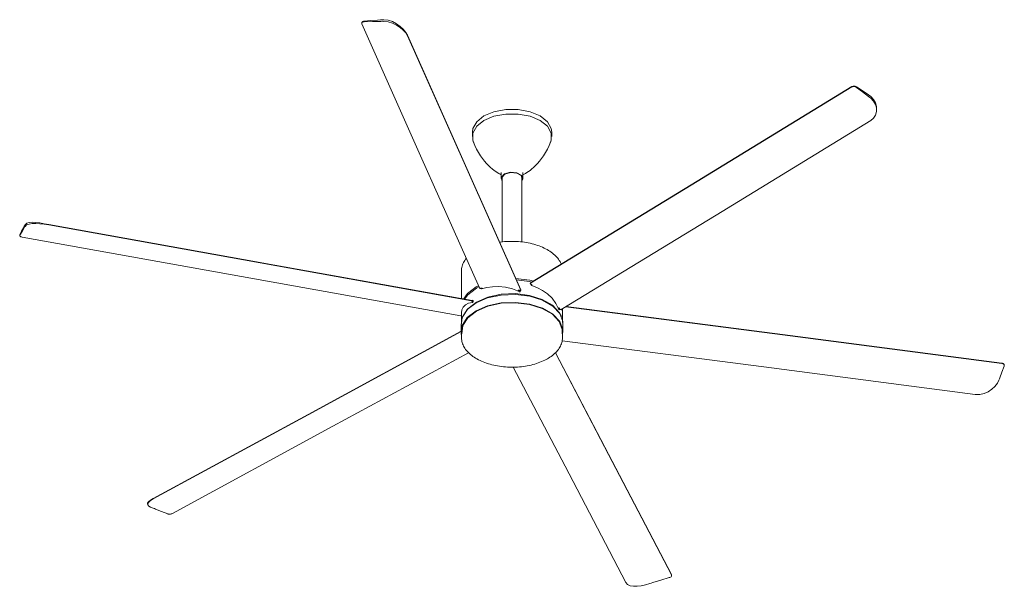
# Model space of a CAD drawing. Header units: millimetres. Extents: x 5266 to 16400, y -3718 to 8165.
# Tile 2 of 3: x 9491 to 12419, y -3718 to -2032. Entities that reach past the tile are written whole.
import ezdxf

# ---------------------------------------------------------------- set-up
doc = ezdxf.new("R2010")
doc.units = ezdxf.units.MM
doc.layers.add('E-LITE-EQPM', color=7, linetype='Continuous', lineweight=20)

# ---------------------------------------------------------------- blocks, each defined once
blk = doc.blocks.new('34250 - 34250 KHIOS LED Dark ceiling fan-534377-00 Isometrico PDF')
at = {"layer": 'E-LITE-EQPM', "color": 251, "lineweight": 15, "true_color": 0x636466}
for p, q in [((1950.9, -2042), (1950.9, -2043)), ((3482, -2300.6), (3482, -2297)), ((2280, -2366.6), (2280, -2380.1)), ((2516, -2380.1), (2516, -2366.6)), ((2365.8, -2486.6), (2365.8, -2504.2)), ((2430.3, -2504.2), (2430.3, -2486.6)), ((2368.8, -2500.1), (2368.8, -2693.3)), ((2427.3, -2693.3), (2427.3, -2502.8)), ((2428.4, -2507), (2427.3, -2509.7)), ((2279.6, -2867.6), (1001, -2638)), ((1020.1, -2641.5), (1648.9, -2754.4)), ((933.9, -2672.4), (934.2, -2671.2)), ((933.9, -2672.6), (933.9, -2674.1)), ((2247.4, -2779.9), (2247.4, -2861.9)), ((2291.5, -2827), (2297.9, -2823.5)), ((2291.9, -2831.3), (2299.4, -2827.3)), ((2306.1, -2832.2), (2306.1, -2831.4)), ((2418.2, -2840.8), (2416.8, -2837.6)), ((2417.5, -2836.5), (2419.7, -2841.3)), ((2422.5, -2838.1), (2422.5, -2840)), ((2423.9, -2835.8), (2424, -2836.2)), ((2424, -2837.6), (2424, -2836.2)), ((2452.4, -2816.2), (2452.4, -2817.2)), ((2454.7, -2820.5), (2454.7, -2819.3)), ((2455.3, -2821.7), (2456.2, -2821.2)), ((2456.2, -2821.2), (2456.6, -2820.9)), ((2277.9, -2867.2), (2281.3, -2866.8)), ((2279.5, -2867.7), (2280.3, -2867.9)), ((2279.8, -2869.3), (2279.8, -2867.6)), ((2280.2, -2867.9), (2282.1, -2868.2)), ((2282.1, -2867.8), (2282.1, -2870.5)), ((2282, -2870.9), (2280.3, -2870.6)), ((2537.8, -2889.8), (2538, -2890.1)), ((2538.4, -2892.2), (2538.4, -2894.9)), ((2548, -2904.6), (2547.1, -2892.9)), ((2548, -2898.5), (2548, -2892.6)), ((2248, -2904.3), (2248, -2933.4)), ((2548, -2933.4), (2548, -2904.3)), ((2246.5, -2936.7), (2246.5, -2960.3)), ((2549.5, -2960.3), (2549.5, -2936.7)), ((2248, -2960.3), (2248, -2978.8)), ((2548, -2978.8), (2548, -2960.3)), ((3862.1, -3061.1), (3862.1, -3059.5)), ((1314.4, -3469.6), (1314.4, -3473.3)), ((2872.6, -3685.4), (2872.6, -3684.4))]:
    blk.add_line(p, q, dxfattribs=at)
for points in [[(1950.9, -2042.2, 0), (1951.1, -2040.9, 0), (1951.8, -2039.7, 0), (1952.9, -2038.6, 0), (1954.4, -2037.7, 0), (1956.3, -2037.1, 0), (1958.4, -2036.7, 0)], [(1958.4, -2038.5, 0), (1956.3, -2038.7, 0), (1954.4, -2039.1, 0), (1952.9, -2039.8, 0), (1951.8, -2040.8, 0), (1951.1, -2041.9, 0), (1950.9, -2043.2, 0), (1951.3, -2044.5, 0)], [(1951.3, -2044.5, 0), (2126, -2437.2, 0), (2300.8, -2830, 0)], [(1958.4, -2036.7, 0), (1977.9, -2035, 0), (1997.5, -2033.3, 0)], [(2007.5, -2037.2, 0), (1982.9, -2037.9, 0), (1958.4, -2038.5, 0)], [(1997.5, -2033.3, 0), (2007.1, -2032.4, 0), (2016.6, -2032.2, 0)], [(2016.6, -2037.2, 0), (2012.1, -2037.1, 0), (2007.5, -2037.2, 0)], [(2016.6, -2032.2, 0), (2029.6, -2033.8, 0), (2042.3, -2037.9, 0), (2054.3, -2044.2, 0), (2065.2, -2052, 0), (2074.5, -2060.9, 0), (2082, -2070, 0), (2086.9, -2078.5, 0)], [(2086.9, -2079.8, 0), (2082.1, -2071.7, 0), (2074.6, -2063.3, 0), (2065.2, -2055.3, 0), (2054.2, -2048.2, 0), (2042.1, -2042.6, 0), (2029.4, -2038.8, 0), (2016.6, -2037.2, 0)], [(2086.9, -2078.4, 0), (2255.4, -2457.1, 0), (2423.9, -2835.8, 0)], [(2423.9, -2837.2, 0), (2255.4, -2458.5, 0), (2086.9, -2079.8, 0)], [(3408.3, -2232.4, 0), (2930.8, -2524.2, 0), (2453.2, -2816, 0)], [(2453.3, -2815, 0), (2930.8, -2523.2, 0), (3408.4, -2231.4, 0)], [(3408.4, -2231.4, 0), (3410.1, -2230.6, 0), (3412.1, -2230, 0), (3414.3, -2229.7, 0), (3416.6, -2229.8, 0), (3418.7, -2230.2, 0), (3420.8, -2230.8, 0), (3422.5, -2231.8, 0)], [(3422.5, -2233.5, 0), (3420.8, -2232.4, 0), (3418.8, -2231.6, 0), (3416.6, -2231.1, 0), (3414.4, -2230.9, 0), (3412.2, -2231.1, 0), (3410.1, -2231.6, 0), (3408.4, -2232.4, 0)], [(3422.5, -2231.8, 0), (3436.8, -2241.3, 0), (3451.2, -2250.9, 0)], [(3458.5, -2260.6, 0), (3440.5, -2247.1, 0), (3422.5, -2233.5, 0)], [(3451.2, -2250.9, 0), (3458.2, -2255.6, 0), (3465.2, -2260.9, 0)], [(3465.2, -2265.9, 0), (3461.8, -2263.2, 0), (3458.5, -2260.6, 0)], [(3465.1, -2331.9, 0), (3473.4, -2324.9, 0), (3478.9, -2315.9, 0), (3481.7, -2305.6, 0), (3481.6, -2294.8, 0), (3478.7, -2284.2, 0), (3473.2, -2274.4, 0), (3465.2, -2265.9, 0)], [(3465.2, -2260.9, 0), (3473.3, -2269.5, 0), (3478.8, -2279.7, 0), (3481.6, -2290.9, 0), (3481.7, -2302.4, 0)], [(2314.6, -2318.4, 0), (2344.4, -2305.9, 0), (2379.6, -2299.3, 0), (2416.5, -2299.3, 0), (2451.6, -2305.9, 0), (2481.5, -2318.4, 0), (2503.2, -2335.6, 0), (2514.6, -2355.9, 0), (2516, -2366.6, 0)], [(2314.6, -2331.9, 0), (2344.4, -2319.4, 0), (2379.6, -2312.8, 0), (2416.5, -2312.8, 0), (2451.6, -2319.4, 0), (2481.5, -2331.9, 0), (2503.2, -2349.2, 0), (2514.6, -2369.4, 0), (2514.6, -2390.7, 0), (2510.2, -2401.1, 0)], [(2314.6, -2318.4, 0), (2292.9, -2335.6, 0), (2281.5, -2355.9, 0), (2280, -2366.6, 0)], [(2314.6, -2331.9, 0), (2292.9, -2349.2, 0), (2281.5, -2369.4, 0), (2281.5, -2390.7, 0), (2285.8, -2401.1, 0)], [(2544.2, -2894.6, 0), (3004.7, -2613.3, 0), (3465.1, -2331.9, 0)], [(2282.5, -2394.1, 0), (2287.4, -2406.2, 0), (2292.7, -2417.4, 0), (2298.3, -2427.7, 0), (2304.2, -2437.1, 0), (2310.3, -2445.6, 0), (2316.3, -2453.2, 0), (2322.3, -2460.1, 0), (2328.2, -2466.2, 0), (2333.8, -2471.5, 0), (2339.3, -2476.3, 0), (2344.5, -2480.4, 0), (2349.4, -2484, 0), (2354.1, -2487.1, 0), (2358.4, -2489.9, 0), (2362.5, -2492.2, 0), (2365.8, -2493.9, 0)], [(2513.5, -2394.1, 0), (2508.7, -2406.2, 0), (2503.3, -2417.4, 0), (2497.7, -2427.7, 0), (2491.8, -2437.1, 0), (2485.8, -2445.6, 0), (2479.7, -2453.2, 0), (2473.7, -2460.1, 0), (2467.9, -2466.2, 0), (2462.2, -2471.5, 0), (2456.7, -2476.3, 0), (2451.5, -2480.4, 0), (2446.6, -2484, 0), (2442, -2487.1, 0), (2437.6, -2489.9, 0), (2435.8, -2490.9, 0)], [(2375.2, -2491, 0), (2393, -2485.8, 0), (2412.7, -2487.6, 0), (2426.8, -2495.7, 0), (2429.9, -2507.1, 0), (2427.1, -2512.1, 0)], [(2376.3, -2491.6, 0), (2393.2, -2486.6, 0), (2412, -2488.3, 0), (2425.4, -2496.1, 0), (2428.4, -2506.9, 0)], [(2375.2, -2491, 0), (2366.1, -2501.2, 0), (2369.1, -2512.4, 0)], [(2376.3, -2491.6, 0), (2367.6, -2501.4, 0), (2368.8, -2509.7, 0)], [(2435.8, -2490.9, 0), (2431.9, -2493.1, 0), (2430.3, -2493.9, 0)], [(949.8, -2642.1, 0), (954.6, -2637.7, 0), (961.9, -2635.2, 0), (971.1, -2634.4, 0), (981.8, -2635.1, 0), (993.9, -2636.8, 0), (1006.8, -2639.1, 0), (1020.1, -2641.5, 0)], [(947.4, -2650.9, 0), (940.8, -2662, 0), (934.2, -2673, 0)], [(934.2, -2671.2, 0), (939.4, -2661.2, 0), (944.7, -2651.2, 0)], [(944.7, -2651.2, 0), (947.3, -2646.3, 0), (949.8, -2642.1, 0)], [(949.8, -2647.1, 0), (948.6, -2648.9, 0), (947.4, -2650.9, 0)], [(1020.1, -2642.8, 0), (1007, -2640.7, 0), (994, -2639.1, 0), (981.8, -2638.3, 0), (970.9, -2638.5, 0), (961.7, -2640, 0), (954.5, -2642.8, 0), (949.8, -2647.1, 0)], [(2277.7, -2868.6, 0), (1648.9, -2755.7, 0), (1020.1, -2642.8, 0)], [(934.2, -2673, 0), (933.9, -2673.9, 0), (934, -2675, 0), (934.7, -2676, 0), (935.8, -2676.9, 0), (937.3, -2677.8, 0), (939.2, -2678.5, 0), (941.3, -2679, 0)], [(941.3, -2679, 0), (1593.5, -2796.1, 0), (2245.6, -2913.2, 0)], [(2544.5, -2759.3, 0), (2544.1, -2758.4, 0), (2542.5, -2754.9, 0), (2540.7, -2751.5, 0), (2538.6, -2748.2, 0), (2536.4, -2744.9, 0), (2533.9, -2741.6, 0), (2531.1, -2738.4, 0), (2528.2, -2735.3, 0), (2525.1, -2732.3, 0), (2521.7, -2729.4, 0), (2518.2, -2726.5, 0), (2514.5, -2723.8, 0), (2510.6, -2721.1, 0), (2506.5, -2718.5, 0), (2502.3, -2716, 0), (2497.9, -2713.7, 0), (2493.3, -2711.4, 0), (2488.6, -2709.2, 0), (2483.8, -2707.2, 0), (2478.8, -2705.3, 0), (2473.7, -2703.5, 0), (2468.4, -2701.8, 0), (2463.1, -2700.2, 0), (2457.7, -2698.8, 0), (2452.1, -2697.4, 0), (2446.5, -2696.3, 0), (2440.8, -2695.2, 0), (2435.1, -2694.3, 0), (2429.2, -2693.5, 0), (2423.4, -2692.8, 0), (2417.5, -2692.3, 0), (2411.5, -2691.9, 0), (2405.6, -2691.7, 0), (2399.6, -2691.6, 0), (2393.7, -2691.6, 0), (2387.7, -2691.8, 0), (2381.7, -2692.1, 0), (2375.8, -2692.5, 0), (2369.9, -2693.1, 0), (2364.1, -2693.8, 0), (2360.9, -2694.3, 0)], [(2247.4, -2779.9, 0), (2247.5, -2776.3, 0), (2247.9, -2772.6, 0), (2248.5, -2769, 0), (2249.4, -2765.5, 0), (2250.5, -2761.9, 0), (2251.9, -2758.4, 0), (2253.5, -2754.9, 0), (2255.3, -2751.5, 0), (2257.4, -2748.2, 0), (2259.7, -2744.9, 0), (2261.7, -2742.2, 0)], [(2408.8, -2801.8, 0), (2450.6, -2807, 0), (2461.7, -2809.7, 0)], [(2410.8, -2806.3, 0), (2450.4, -2811.4, 0), (2456.6, -2812.8, 0)], [(2254, -2863.1, 0), (2265.8, -2846.8, 0), (2291.5, -2827, 0)], [(2256.7, -2863.6, 0), (2266.4, -2851.1, 0), (2291.9, -2831.3, 0)], [(2300.8, -2830, 0), (2301, -2830.3, 0), (2301.4, -2830.7, 0), (2301.8, -2831, 0), (2302.4, -2831.2, 0), (2302.9, -2831.4, 0), (2303.6, -2831.5, 0), (2304.2, -2831.5, 0), (2304.7, -2831.5, 0), (2305.3, -2831.4, 0)], [(2305.3, -2831.4, 0), (2305.6, -2831.2, 0), (2305.9, -2831.1, 0)], [(2305.9, -2831.1, 0), (2306.5, -2831, 0), (2307.1, -2830.9, 0), (2307.7, -2831, 0), (2308.4, -2831.1, 0), (2309, -2831.3, 0), (2309.5, -2831.5, 0), (2310, -2831.8, 0), (2310.4, -2832.2, 0)], [(2307.6, -2833.2, 0), (2307.2, -2833.3, 0), (2306.9, -2833.2, 0), (2306.6, -2833.1, 0), (2306.3, -2832.9, 0), (2306.2, -2832.6, 0), (2306.1, -2832.2, 0)], [(2358, -2825.9, 0), (2340.2, -2826.8, 0), (2323.3, -2829.2, 0), (2307.6, -2833.2, 0)], [(2419.2, -2841.2, 0), (2399.4, -2832.9, 0), (2378.8, -2827.7, 0), (2358, -2825.9, 0)], [(2416.8, -2837.6, 0), (2416.7, -2837.2, 0), (2416.8, -2836.9, 0), (2417.1, -2836.6, 0), (2417.5, -2836.5, 0), (2418.1, -2836.5, 0), (2418.7, -2836.6, 0), (2419.4, -2836.8, 0), (2420, -2837.1, 0)], [(2422.5, -2840, 0), (2422.4, -2840.4, 0), (2422.2, -2840.7, 0), (2421.9, -2841, 0), (2421.5, -2841.3, 0), (2421.1, -2841.4, 0), (2420.6, -2841.5, 0), (2420.1, -2841.4, 0), (2419.6, -2841.3, 0), (2419.2, -2841.2, 0)], [(2420, -2837.1, 0), (2420.4, -2837.3, 0), (2420.8, -2837.5, 0)], [(2420.8, -2837.5, 0), (2421.5, -2837.8, 0), (2422.1, -2838, 0), (2422.7, -2838.1, 0), (2423.2, -2838.2, 0), (2423.7, -2838.1, 0), (2423.9, -2837.9, 0), (2424, -2837.6, 0), (2423.9, -2837.2, 0)], [(2452.6, -2816.8, 0), (2452.5, -2816.4, 0), (2452.5, -2816, 0), (2452.6, -2815.6, 0), (2452.9, -2815.3, 0), (2453.3, -2815, 0)], [(2453.2, -2816, 0), (2452.9, -2816.3, 0), (2452.6, -2816.6, 0), (2452.5, -2817, 0), (2452.5, -2817.5, 0), (2452.6, -2817.9, 0), (2452.9, -2818.3, 0), (2453.2, -2818.6, 0), (2453.7, -2819, 0), (2454.3, -2819.2, 0)], [(2454.3, -2819.2, 0), (2454.7, -2819.3, 0), (2455.1, -2819.5, 0)], [(2456.5, -2822.5, 0), (2456, -2822.3, 0), (2455.6, -2822.1, 0), (2455.3, -2821.7, 0), (2455, -2821.3, 0), (2454.8, -2820.9, 0), (2454.7, -2820.5, 0)], [(2455.1, -2819.5, 0), (2455.7, -2819.7, 0), (2456.2, -2820, 0), (2456.6, -2820.4, 0), (2456.8, -2820.8, 0), (2457, -2821.2, 0), (2457, -2821.7, 0), (2456.8, -2822.1, 0), (2456.6, -2822.5, 0)], [(2503.2, -2847.6, 0), (2489, -2837.8, 0), (2473.3, -2829.4, 0), (2456.5, -2822.5, 0)], [(2277.7, -2867.3, 0), (2278.4, -2867.4, 0), (2279, -2867.5, 0), (2279.4, -2867.6, 0), (2279.7, -2867.6, 0), (2279.8, -2867.6, 0), (2279.7, -2867.6, 0), (2279.5, -2867.6, 0)], [(2279.2, -2869.5, 0), (2279.5, -2869.5, 0), (2279.7, -2869.4, 0), (2279.8, -2869.3, 0), (2279.7, -2869.2, 0), (2279.4, -2869.1, 0), (2279, -2868.9, 0), (2278.4, -2868.8, 0), (2277.7, -2868.6, 0)], [(2280.3, -2870.6, 0), (2279.6, -2870.4, 0), (2279, -2870.3, 0), (2278.5, -2870.1, 0), (2278.2, -2869.9, 0), (2278.1, -2869.8, 0), (2278.2, -2869.7, 0), (2278.4, -2869.6, 0), (2278.7, -2869.5, 0)], [(2278.7, -2869.5, 0), (2279, -2869.5, 0), (2279.2, -2869.5, 0)], [(2281.3, -2866.8, 0), (2281.6, -2866.9, 0), (2281.8, -2867, 0), (2281.9, -2867.2, 0), (2282, -2867.4, 0), (2282.1, -2867.8, 0)], [(2290.9, -2874.8, 0), (2325.4, -2859.9, 0), (2365.8, -2851.2, 0), (2408.8, -2849.4, 0), (2451, -2854.7, 0), (2488.8, -2866.6, 0), (2519.3, -2884.2, 0), (2540, -2906.1, 0), (2549.1, -2930.4, 0), (2549.1, -2942.9, 0)], [(2291.9, -2872.2, 0), (2326.1, -2857.4, 0), (2366.1, -2848.8, 0), (2408.7, -2847, 0), (2450.4, -2852.2, 0), (2487.9, -2864.1, 0), (2518.1, -2881.5, 0), (2538.6, -2903.1, 0), (2544.7, -2915.4, 0)], [(2537.2, -2894.6, 0), (2528.6, -2876.9, 0), (2517.2, -2861, 0), (2503.2, -2847.6, 0)], [(2246.9, -2942.9, 0), (2250, -2918.1, 0), (2265, -2894.7, 0), (2290.9, -2874.8, 0)], [(2248, -2972.6, 0), (2246.9, -2966.6, 0), (2250, -2941.7, 0), (2265, -2918.4, 0), (2290.9, -2898.5, 0)], [(2252.8, -2887.7, 0), (2249.2, -2895.6, 0), (2248, -2904.1, 0)], [(2251.3, -2915.4, 0), (2251.4, -2915, 0), (2266.4, -2891.9, 0), (2291.9, -2872.2, 0)], [(2280, -2873.4, 0), (2268.8, -2875.5, 0), (2259.6, -2880.2, 0), (2252.8, -2887.7, 0)], [(2282.1, -2870.5, 0), (2282, -2870.9, 0), (2281.9, -2871.4, 0), (2281.7, -2871.8, 0), (2281.5, -2872.3, 0), (2281.2, -2872.6, 0), (2280.9, -2873, 0), (2280.6, -2873.2, 0), (2280.3, -2873.4, 0), (2280, -2873.4, 0)], [(2290.9, -2898.5, 0), (2325.4, -2883.6, 0), (2365.8, -2874.9, 0), (2408.8, -2873.1, 0), (2451, -2878.4, 0), (2488.8, -2890.3, 0), (2519.3, -2907.9, 0), (2540, -2929.8, 0), (2549.1, -2954.1, 0), (2548, -2972.7, 0)], [(2292, -2899.1, 0), (2326.1, -2884.3, 0), (2366.1, -2875.7, 0), (2408.7, -2874, 0), (2450.4, -2879.2, 0), (2487.9, -2891, 0), (2518.1, -2908.4, 0), (2538.5, -2930.1, 0), (2547.6, -2954.2, 0), (2547.6, -2966.5, 0)], [(2534.6, -2889.3, 0), (2535.2, -2889.2, 0), (2535.9, -2889.1, 0), (2536.6, -2889.2, 0), (2537.3, -2889.5, 0), (2538, -2889.9, 0), (2538.6, -2890.4, 0), (2539, -2891, 0), (2539.4, -2891.6, 0)], [(2538.4, -2894.9, 0), (2538.4, -2895.3, 0), (2538.3, -2895.6, 0), (2538.2, -2895.7, 0), (2538.1, -2895.8, 0), (2537.9, -2895.7, 0), (2537.7, -2895.6, 0), (2537.6, -2895.3, 0), (2537.4, -2895, 0), (2537.2, -2894.6, 0)], [(2538, -2890.1, 0), (2538.1, -2890.5, 0), (2538.2, -2891, 0), (2538.3, -2891.4, 0), (2538.4, -2891.8, 0), (2538.4, -2892.2, 0)], [(2539.4, -2891.6, 0), (2539.5, -2892, 0), (2539.7, -2892.4, 0)], [(2539.7, -2892.4, 0), (2540, -2893, 0), (2540.4, -2893.5, 0), (2541, -2894, 0), (2541.6, -2894.4, 0), (2542.3, -2894.7, 0), (2543, -2894.8, 0), (2543.7, -2894.8, 0), (2544.2, -2894.6, 0)], [(3854.6, -3054.7, 0), (3202.5, -2970, 0), (2558, -2886.2, 0)], [(2559.3, -2885.4, 0), (3202.5, -2969, 0), (3854.7, -3053.8, 0)], [(2245.6, -2913.2, 0), (2246.2, -2913.2, 0), (2246.8, -2913.3, 0), (2247.4, -2913.2, 0), (2248, -2913.1, 0)], [(2248.4, -2966.5, 0), (2251.5, -2941.9, 0), (2266.4, -2918.8, 0), (2292, -2899.1, 0)], [(1331.1, -3456.4, 0), (1791.5, -3206.3, 0), (2246.9, -2958.8, 0)], [(2246.9, -2960.1, 0), (1791.5, -3207.6, 0), (1331.2, -3457.7, 0)], [(2248, -2978.8, 0), (2248.2, -2982.3, 0), (2248.5, -2985.8, 0), (2249.1, -2989.3, 0), (2250, -2992.8, 0), (2251.1, -2996.3, 0), (2252.4, -2999.7, 0), (2254, -3003.1, 0), (2255.8, -3006.5, 0), (2257.8, -3009.8, 0), (2260, -3013, 0), (2262.5, -3016.2, 0), (2265.2, -3019.3, 0), (2268.1, -3022.4, 0), (2271.2, -3025.4, 0), (2274.5, -3028.3, 0), (2278, -3031.1, 0), (2281.7, -3033.9, 0), (2285.5, -3036.5, 0), (2289.6, -3039.1, 0), (2293.8, -3041.5, 0), (2298.2, -3043.9, 0), (2302.8, -3046.2, 0), (2307.4, -3048.3, 0), (2312.3, -3050.3, 0), (2317.3, -3052.3, 0), (2322.4, -3054.1, 0), (2327.6, -3055.8, 0), (2332.9, -3057.3, 0), (2338.3, -3058.8, 0), (2343.9, -3060.1, 0), (2349.5, -3061.3, 0), (2355.2, -3062.3, 0), (2360.9, -3063.3, 0), (2366.8, -3064, 0), (2372.6, -3064.7, 0), (2378.5, -3065.2, 0), (2384.5, -3065.6, 0), (2390.4, -3065.8, 0), (2396.4, -3066, 0), (2402.4, -3065.9, 0), (2408.3, -3065.8, 0), (2414.3, -3065.4, 0), (2420.2, -3065, 0), (2426.1, -3064.4, 0), (2432, -3063.7, 0), (2437.7, -3062.9, 0), (2443.5, -3061.9, 0), (2449.1, -3060.8, 0), (2454.7, -3059.5, 0), (2460.2, -3058.1, 0), (2465.6, -3056.6, 0), (2470.9, -3055, 0), (2476, -3053.3, 0), (2481.1, -3051.4, 0), (2486, -3049.4, 0), (2490.8, -3047.3, 0), (2495.4, -3045.1, 0), (2499.9, -3042.8, 0), (2503.8, -3040.6, 0)], [(2548, -2978.8, 0), (2547.9, -2982.3, 0), (2547.5, -2985.8, 0), (2546.9, -2989.3, 0), (2546, -2992.8, 0), (2544.9, -2996.3, 0), (2543.6, -2999.7, 0), (2542.1, -3003.1, 0), (2540.3, -3006.5, 0), (2538.2, -3009.8, 0), (2536, -3013, 0), (2533.5, -3016.2, 0), (2530.8, -3019.3, 0), (2527.9, -3022.4, 0), (2524.8, -3025.4, 0), (2521.5, -3028.3, 0), (2518, -3031.1, 0), (2514.3, -3033.9, 0), (2510.5, -3036.5, 0), (2506.4, -3039.1, 0), (2503.8, -3040.6, 0)], [(2547.2, -2987.2, 0), (3147, -3065.1, 0), (3775.8, -3146.9, 0)], [(1388, -3501.2, 0), (1865.4, -3241.8, 0), (2268.4, -3022.8, 0)], [(2872.2, -3683.8, 0), (2684.9, -3325.5, 0), (2526.9, -3023.3, 0)], [(2527.2, -3022.9, 0), (2684.9, -3324.6, 0), (2872.2, -3682.8, 0)], [(2401.6, -3065.9, 0), (2555.7, -3360.6, 0), (2736.4, -3706, 0)], [(3848.5, -3097.6, 0), (3855.1, -3080.3, 0), (3861.7, -3062.9, 0)], [(3854.7, -3053.8, 0), (3856.7, -3054.2, 0), (3858.6, -3054.9, 0), (3860.1, -3055.9, 0), (3861.2, -3057.1, 0), (3861.9, -3058.4, 0), (3862.1, -3059.8, 0), (3862, -3060.2, 0)], [(3861.7, -3062.9, 0), (3862.1, -3061.3, 0), (3861.9, -3059.8, 0), (3861.2, -3058.3, 0), (3860.1, -3057, 0), (3858.6, -3056, 0), (3856.8, -3055.2, 0), (3854.7, -3054.7, 0)], [(3846.1, -3104.3, 0), (3847.3, -3100.9, 0), (3848.5, -3097.6, 0)], [(3775.8, -3146.9, 0), (3788.9, -3147, 0), (3801.9, -3144.1, 0), (3814.1, -3138.8, 0), (3825, -3131.7, 0), (3834.2, -3123.2, 0), (3841.4, -3113.9, 0), (3846.1, -3104.3, 0)], [(1314.6, -3470.9, 0), (1314.7, -3468.2, 0), (1317.4, -3465, 0), (1322.9, -3461.2, 0), (1331.2, -3456.4, 0)], [(1331.2, -3457.7, 0), (1323, -3462.7, 0), (1317.4, -3467.3, 0), (1314.7, -3471.5, 0), (1314.8, -3475.3, 0), (1317.6, -3478.9, 0), (1323.1, -3482.3, 0), (1331.2, -3485.4, 0)], [(1331.2, -3485.4, 0), (1334.5, -3486.6, 0), (1337.8, -3487.8, 0)], [(1337.8, -3487.8, 0), (1355.9, -3495.1, 0), (1373.9, -3502.3, 0)], [(1373.9, -3502.3, 0), (1375.6, -3502.8, 0), (1377.6, -3503.1, 0), (1379.8, -3503.2, 0), (1382, -3503, 0), (1384.2, -3502.6, 0), (1386.2, -3502, 0), (1388, -3501.2, 0)], [(2865.4, -3692, 0), (2867.5, -3691.3, 0), (2869.3, -3690.3, 0), (2870.8, -3689.1, 0), (2871.9, -3687.8, 0), (2872.5, -3686.4, 0), (2872.6, -3685.1, 0), (2872.2, -3683.8, 0)], [(2872.2, -3682.8, 0), (2872.6, -3684.1, 0), (2872.6, -3684.9, 0)], [(2736.4, -3706, 0), (2741.5, -3712, 0), (2749.1, -3715.9, 0), (2758.8, -3717.7, 0), (2769.9, -3717.7, 0), (2782, -3716.2, 0), (2794.7, -3713.4, 0), (2807.5, -3709.5, 0)], [(2807.5, -3709.5, 0), (2812, -3708, 0), (2816.5, -3706.5, 0)], [(2816.5, -3706.5, 0), (2841, -3699.3, 0), (2865.4, -3692, 0)]]:
    blk.add_polyline3d(points, dxfattribs=at)

msp = doc.modelspace()

# ---------------------------------------------------------------- block references
at = {"layer": 'E-LITE-EQPM', "color": 253, "lineweight": 15, "true_color": 0xaaaaaa}
msp.add_blockref('34250 - 34250 KHIOS LED Dark ceiling fan-534377-00 Isometrico PDF', (8557.2, 0), dxfattribs=at)

doc.saveas('drawing.dxf')
